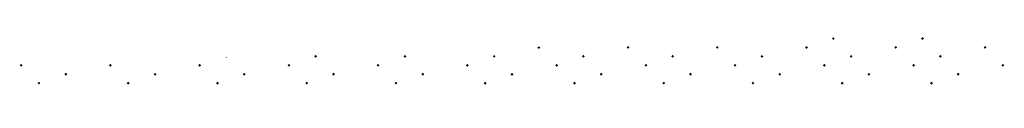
# Model space of a CAD drawing. Header units: millimetres. Extents: x 376598 to 1249954, y -318491 to -22134.
# Tile 61 of 256: x 458774 to 460981, y -62797 to -62676. Entities that reach past the tile are written whole.
import ezdxf

# ---------------------------------------------------------------- set-up
doc = ezdxf.new("R2010")
doc.units = ezdxf.units.MM
doc.layers.add('Standard', color=7, linetype='Continuous', lineweight=25)

msp = doc.modelspace()

# ---------------------------------------------------------------- hatches: boundary and pattern name
at = {"layer": 'Standard', "linetype": 'Continuous', "lineweight": 13, "transparency": 33554687}
for points in [[(460397.5, -62682.1), (460397.3, -62682.4), (460397.1, -62682.2)], [(460594.1, -62679.1), (460597.3, -62675.9), (460600.5, -62679.1), (460597.3, -62682.4)], [(460794.1, -62679.1), (460797.3, -62675.9), (460800.5, -62679.1), (460797.3, -62682.4)], [(459934.1, -62699.1), (459935.7, -62697.5), (459938.8, -62697.4), (459940.6, -62699.1), (459937.3, -62702.4)], [(460134.1, -62699.1), (460137.3, -62695.9), (460140.6, -62699.1), (460137.3, -62702.4)], [(460334.1, -62699.1), (460337.3, -62695.9), (460340.6, -62699.1), (460337.3, -62702.4)], [(460534.1, -62699.1), (460537.3, -62695.9), (460540.6, -62699.1), (460537.3, -62702.4)], [(460734.1, -62699.1), (460737.3, -62695.9), (460740.6, -62699.1), (460737.3, -62702.4)], [(460934.1, -62699.1), (460937.3, -62695.9), (460940.6, -62699.1), (460937.3, -62702.4)], [(459239, -62720.6), (459237.3, -62722.4), (459235.7, -62720.7)], [(459434.1, -62719.1), (459437.3, -62715.9), (459440.6, -62719.1), (459437.3, -62722.4)], [(459634.1, -62719.1), (459637.3, -62715.9), (459640.6, -62719.1), (459637.3, -62722.4)], [(459834.1, -62719.1), (459837.3, -62715.9), (459840.6, -62719.1), (459837.3, -62722.4)], [(460034.1, -62719.1), (460037.3, -62715.9), (460040.6, -62719.1), (460037.3, -62722.4)], [(460234.1, -62719.1), (460237.3, -62715.9), (460240.6, -62719.1), (460237.3, -62722.4)], [(460434.1, -62719.1), (460437.3, -62715.9), (460440.6, -62719.1), (460437.3, -62722.4)], [(460634.1, -62719.1), (460637.3, -62715.9), (460640.6, -62719.1), (460637.3, -62722.4)], [(460834.1, -62719.1), (460837.3, -62715.9), (460840.6, -62719.1), (460837.3, -62722.4)], [(458774, -62739.1), (458777.2, -62736), (458777.4, -62736), (458780.6, -62739.1), (458777.3, -62742.4)], [(458974, -62739.1), (458977.3, -62735.9), (458980.6, -62739.1), (458977.3, -62742.4)], [(459174, -62739.1), (459177.3, -62735.9), (459180.6, -62739.1), (459177.3, -62742.4)], [(459374, -62739.1), (459377.3, -62735.9), (459380.6, -62739.1), (459377.3, -62742.4)], [(459574, -62739.1), (459577.3, -62735.9), (459580.6, -62739.1), (459577.3, -62742.4)], [(459774, -62739.1), (459777.3, -62735.9), (459780.6, -62739.1), (459777.3, -62742.4)], [(459974, -62739.1), (459977.3, -62735.9), (459980.6, -62739.1), (459977.3, -62742.4)], [(460174, -62739.1), (460177.3, -62735.9), (460180.6, -62739.1), (460177.3, -62742.4)], [(460374, -62739.1), (460377.3, -62735.9), (460380.6, -62739.1), (460377.3, -62742.4)], [(460574, -62739.1), (460577.3, -62735.9), (460580.6, -62739.1), (460577.3, -62742.4)], [(460774, -62739.1), (460777.3, -62735.9), (460780.6, -62739.1), (460777.3, -62742.4)], [(460974, -62739.1), (460977.3, -62735.9), (460980.6, -62739.1), (460977.3, -62742.4)], [(458874, -62759.1), (458877.3, -62755.9), (458880.6, -62759.1), (458877.3, -62762.4)], [(459074, -62759.1), (459077.3, -62755.9), (459080.6, -62759.1), (459077.3, -62762.4)], [(459274, -62759.1), (459277.3, -62755.9), (459280.6, -62759.1), (459277.3, -62762.4)], [(459474, -62759.1), (459477.3, -62755.9), (459480.6, -62759.1), (459477.3, -62762.4)], [(459674, -62759.1), (459677.3, -62755.9), (459680.6, -62759.1), (459677.3, -62762.4)], [(459874, -62759.1), (459877.3, -62755.9), (459880.6, -62759.1), (459877.3, -62762.4)], [(460074, -62759.1), (460077.3, -62755.9), (460080.6, -62759.1), (460077.3, -62762.4)], [(460274, -62759.1), (460277.3, -62755.9), (460280.6, -62759.1), (460277.3, -62762.4)], [(460474, -62759.1), (460477.3, -62755.9), (460480.6, -62759.1), (460477.3, -62762.4)], [(460674, -62759.1), (460677.3, -62755.9), (460680.6, -62759.1), (460677.3, -62762.4)], [(460874, -62759.1), (460877.3, -62755.9), (460880.6, -62759.1), (460877.3, -62762.4)], [(458814, -62779.1), (458817.3, -62775.9), (458820.5, -62779.1), (458817.3, -62782.4)], [(458876.6, -62796.6), (458877.3, -62795.9), (458878, -62796.6)], [(459014, -62779.1), (459017.3, -62775.9), (459020.5, -62779.1), (459017.3, -62782.4)], [(459076.9, -62796.2), (459077.3, -62795.9), (459077.7, -62796.2)], [(459214, -62779.1), (459217.3, -62775.9), (459220.5, -62779.1), (459217.3, -62782.4)], [(459414, -62779.1), (459417.3, -62775.9), (459420.5, -62779.1), (459417.3, -62782.4)], [(459614, -62779.1), (459617.3, -62775.9), (459620.5, -62779.1), (459617.3, -62782.4)], [(459814, -62779.1), (459817.3, -62775.9), (459820.5, -62779.1), (459817.3, -62782.4)], [(460014, -62779.1), (460017.3, -62775.9), (460020.5, -62779.1), (460017.3, -62782.4)], [(460214, -62779.1), (460217.3, -62775.9), (460220.5, -62779.1), (460217.3, -62782.4)], [(460414, -62779.1), (460417.3, -62775.9), (460420.5, -62779.1), (460417.3, -62782.4)], [(460614, -62779.1), (460617.3, -62775.9), (460620.5, -62779.1), (460617.3, -62782.4)], [(460814, -62779.1), (460817.3, -62775.9), (460820.5, -62779.1), (460817.3, -62782.4)]]:
    msp.add_hatch(color=7, dxfattribs=at).paths.add_polyline_path(points, flags=16)

doc.saveas('drawing.dxf')
